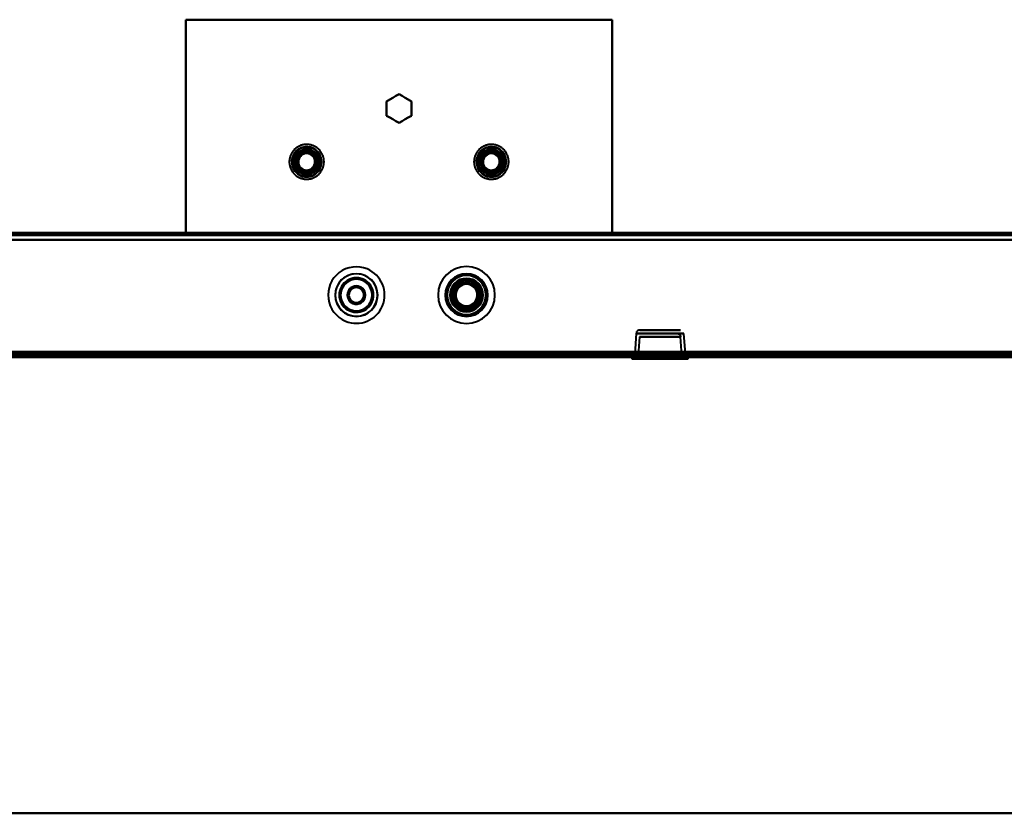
# Model space of a CAD drawing. Header units: millimetres. Extents: x -1352 to 2139, y -120 to 1210.
# Tile 43 of 87: x 105 to 382, y 0 to 223. Entities that reach past the tile are written whole.
import ezdxf

# ---------------------------------------------------------------- set-up
doc = ezdxf.new("R2010")
doc.units = ezdxf.units.MM
doc.linetypes.add('Tiret point', pattern=[15.875, 6.35, -4.7625, 0, -4.7625])
for name, color, linetype, lineweight in [('A-FLOR-LEVL', 51, 'Continuous', 30), ('A-GENM', 13, 'Continuous', 40), ('G-IMPT', 8, 'Continuous', 40)]:
    doc.layers.add(name, color=color, linetype=linetype, lineweight=lineweight)

# ---------------------------------------------------------------- blocks, each defined once
blk = doc.blocks.new('Maintenance r21 - Maintenance r21-762144-Avant')
at = {"layer": 'A-GENM'}
for p, q in [((-740, 0), (740, 0)), ((740, 0), (-740, 0))]:
    blk.add_line(p, q, dxfattribs=at)
blk = doc.blocks.new('NEXA 2000 CALQUES_dwg-762145-Avant')
at = {"layer": 'G-IMPT'}
for p, q in [((703.9, 163.37), (-703.9, 163.37)), ((291.4, 163.37), (291.4, 162.87)), ((291.4, 163.37), (291.4, 162.87)), ((291.4, 163.37), (291.4, 162.87)), ((293, 163.37), (291.4, 163.37)), ((293, 163.37), (291.4, 163.37)), ((293, 163.37), (291.4, 163.37)), ((291.4, 163.37), (294.6, 163.37)), ((291.4, 163.37), (294.6, 163.37)), ((291.4, 163.37), (294.6, 163.37)), ((291.4, 163.37), (294.6, 163.37)), ((291.4, 163.37), (294.6, 163.37)), ((291.4, 163.37), (294.6, 163.37)), ((293, 162.87), (291.4, 162.87)), ((293, 162.87), (291.4, 162.87)), ((293, 162.87), (291.4, 162.87)), ((291.4, 162.87), (293, 162.87)), ((291.4, 162.87), (293, 162.87)), ((291.4, 162.87), (293, 162.87)), ((294.6, 163.37), (293, 163.37)), ((294.6, 163.37), (293, 163.37)), ((294.6, 163.37), (293, 163.37)), ((294.6, 163.37), (293, 163.37)), ((294.6, 163.37), (293, 163.37)), ((294.6, 163.37), (293, 163.37)), ((294.6, 162.87), (293, 162.87)), ((294.6, 162.87), (293, 162.87)), ((294.6, 162.87), (293, 162.87)), ((293, 162.87), (294.6, 162.87)), ((293, 162.87), (294.6, 162.87)), ((293, 162.87), (294.6, 162.87)), ((294.6, 162.87), (294.6, 163.37)), ((294.6, 162.87), (294.6, 163.37)), ((294.6, 162.87), (294.6, 163.37)), ((291.22, 136.02), (279.78, 136.02)), ((291.22, 136.02), (279.78, 136.02)), ((279.78, 136.02), (285.5, 136.02)), ((285.5, 136.02), (291.22, 136.02)), ((285.5, 136.02), (291.22, 136.02)), ((278.78, 135.09), (278.38, 129.37)), ((285.5, 135.09), (278.78, 135.09)), ((278.78, 135.09), (292.22, 135.09)), ((278.78, 135.09), (292.22, 135.09)), ((279.72, 134.09), (279.35, 128.85)), ((279.72, 134.09), (285.5, 134.09)), ((279.72, 134.09), (285.5, 134.09)), ((291.28, 134.09), (279.72, 134.09)), ((291.28, 134.09), (279.72, 134.09)), ((280.72, 135.02), (290.28, 135.02)), ((280.72, 135.02), (290.28, 135.02)), ((285.5, 135.02), (280.72, 135.02)), ((285.5, 135.02), (280.72, 135.02)), ((292.22, 135.09), (285.5, 135.09)), ((292.22, 135.09), (285.5, 135.09)), ((290.28, 135.02), (285.5, 135.02)), ((285.5, 134.09), (291.28, 134.09)), ((291.65, 128.85), (291.28, 134.09)), ((292.62, 129.37), (292.22, 135.09)), ((-704.4, 128.37), (704.4, 128.37)), ((-703.9, 128.87), (703.9, 128.87)), ((-168.4, 128.37), (739.4, 128.37)), ((277.55, 128.37), (277.55, 127.92)), ((277.55, 128.37), (293.45, 128.37)), ((277.55, 128.37), (293.45, 128.37)), ((293.45, 128.37), (277.55, 128.37)), ((293.45, 128.37), (277.55, 128.37)), ((277.55, 127.92), (293.45, 127.92)), ((277.55, 127.92), (293.45, 127.92)), ((293.45, 127.92), (277.55, 127.92)), ((293.45, 127.92), (277.55, 127.92)), ((278.35, 127.92), (285.5, 127.92)), ((278.35, 127.92), (285.5, 127.92)), ((292.65, 127.92), (278.35, 127.92)), ((292.65, 127.92), (278.35, 127.92)), ((292.62, 129.37), (278.38, 129.37)), ((292.62, 129.37), (278.38, 129.37)), ((278.38, 129.37), (292.62, 129.37)), ((278.38, 129.37), (292.62, 129.37)), ((279.35, 128.85), (291.65, 128.85)), ((279.35, 128.85), (291.65, 128.85)), ((285.5, 128.85), (279.35, 128.85)), ((285.5, 128.85), (279.35, 128.85)), ((291.65, 128.85), (285.5, 128.85)), ((285.5, 127.92), (292.65, 127.92)), ((293.45, 127.92), (293.45, 128.37))]:
    blk.add_line(p, q, dxfattribs=at)
at = {"layer": 'G-IMPT', "flags": 128}
for points in [[(272, 223.37), (242, 223.37), (212, 223.37), (182, 223.37), (152, 223.37)], [(152, 223.37), (152, 208.37), (152, 193.37), (152, 178.37), (152, 163.37)], [(152, 223.37), (182, 223.37), (212, 223.37), (242, 223.37), (272, 223.37)], [(272, 223.37), (242, 223.37), (212, 223.37), (182, 223.37), (152, 223.37)], [(152, 163.37), (152, 178.37), (152, 193.37), (152, 208.37), (152, 223.37)], [(152, 223.37), (152, 208.37), (152, 193.37), (152, 178.37), (152, 163.37)], [(152, 163.37), (152, 178.37), (152, 193.37), (152, 208.37), (152, 223.37)], [(152, 223.37), (182, 223.37), (212, 223.37), (242, 223.37), (272, 223.37)], [(272, 163.37), (272, 178.37), (272, 193.37), (272, 208.37), (272, 223.37)], [(272, 223.37), (272, 208.37), (272, 193.37), (272, 178.37), (272, 163.37)], [(272, 163.37), (272, 178.37), (272, 193.37), (272, 208.37), (272, 223.37)], [(272, 223.37), (272, 208.37), (272, 193.37), (272, 178.37), (272, 163.37)], [(212, 202.41), (211.12, 201.91), (210.25, 201.4), (209.37, 200.9), (208.5, 200.39)], [(212, 202.41), (211.12, 201.91), (210.25, 201.4), (209.37, 200.9), (208.5, 200.39)], [(208.5, 200.39), (209.37, 200.9), (210.25, 201.4), (211.12, 201.91), (212, 202.41)], [(208.5, 200.39), (209.37, 200.9), (210.25, 201.4), (211.12, 201.91), (212, 202.41)], [(215.5, 200.39), (214.62, 200.9), (213.75, 201.4), (212.87, 201.91), (212, 202.41)], [(215.5, 200.39), (214.62, 200.9), (213.75, 201.4), (212.87, 201.91), (212, 202.41)], [(212, 202.41), (212.87, 201.91), (213.75, 201.4), (214.62, 200.9), (215.5, 200.39)], [(212, 202.41), (212.87, 201.91), (213.75, 201.4), (214.62, 200.9), (215.5, 200.39)], [(208.5, 200.39), (208.5, 199.38), (208.5, 198.37), (208.5, 197.36), (208.5, 196.35)], [(208.5, 200.39), (208.5, 199.38), (208.5, 198.37), (208.5, 197.36), (208.5, 196.35)], [(208.5, 196.35), (208.5, 197.36), (208.5, 198.37), (208.5, 199.38), (208.5, 200.39)], [(208.5, 196.35), (208.5, 197.36), (208.5, 198.37), (208.5, 199.38), (208.5, 200.39)], [(215.5, 196.35), (215.5, 197.36), (215.5, 198.37), (215.5, 199.38), (215.5, 200.39)], [(215.5, 196.35), (215.5, 197.36), (215.5, 198.37), (215.5, 199.38), (215.5, 200.39)], [(215.5, 200.39), (215.5, 199.38), (215.5, 198.37), (215.5, 197.36), (215.5, 196.35)], [(215.5, 200.39), (215.5, 199.38), (215.5, 198.37), (215.5, 197.36), (215.5, 196.35)], [(208.5, 196.35), (209.37, 195.85), (210.25, 195.34), (211.12, 194.84), (212, 194.33)], [(208.5, 196.35), (209.37, 195.85), (210.25, 195.34), (211.12, 194.84), (212, 194.33)], [(212, 194.33), (211.12, 194.84), (210.25, 195.34), (209.37, 195.85), (208.5, 196.35)], [(212, 194.33), (211.12, 194.84), (210.25, 195.34), (209.37, 195.85), (208.5, 196.35)], [(212, 194.33), (212.87, 194.84), (213.75, 195.34), (214.62, 195.85), (215.5, 196.35)], [(212, 194.33), (212.87, 194.84), (213.75, 195.34), (214.62, 195.85), (215.5, 196.35)], [(215.5, 196.35), (214.62, 195.85), (213.75, 195.34), (212.87, 194.84), (212, 194.33)], [(215.5, 196.35), (214.62, 195.85), (213.75, 195.34), (212.87, 194.84), (212, 194.33)], [(190.24, 185.82), (190.13, 185.98), (190.03, 186.15), (189.91, 186.31), (189.79, 186.46), (189.67, 186.61), (189.53, 186.75), (189.39, 186.89), (189.25, 187.03), (189.1, 187.15), (188.95, 187.27), (188.79, 187.39), (188.63, 187.5), (188.46, 187.6), (188.29, 187.69), (188.11, 187.78), (187.94, 187.86), (187.76, 187.94), (187.57, 188), (187.39, 188.06), (187.2, 188.11), (187.01, 188.16), (186.81, 188.19), (186.62, 188.22), (186.43, 188.24), (186.23, 188.26), (186.04, 188.26), (185.84, 188.26), (185.64, 188.25), (185.45, 188.23), (185.26, 188.21), (185.06, 188.17), (184.87, 188.13), (184.68, 188.08), (184.5, 188.03), (184.31, 187.96), (184.13, 187.89), (183.95, 187.81), (183.77, 187.73), (183.6, 187.63), (183.43, 187.53), (183.27, 187.43), (183.11, 187.32), (182.95, 187.2), (182.8, 187.07), (182.66, 186.94), (182.52, 186.8), (182.38, 186.66), (182.25, 186.52), (182.13, 186.36), (182.01, 186.21), (181.9, 186.04), (181.8, 185.88), (181.7, 185.71), (181.61, 185.53), (181.53, 185.36), (181.45, 185.18), (181.39, 184.99), (181.33, 184.81), (181.27, 184.62), (181.23, 184.43), (181.19, 184.24), (181.16, 184.05), (181.13, 183.85), (181.12, 183.66), (181.11, 183.46), (181.11, 183.26), (181.12, 183.07), (181.13, 182.87), (181.16, 182.68), (181.19, 182.49), (181.23, 182.3), (181.28, 182.11), (181.33, 181.92), (181.39, 181.73), (181.46, 181.55), (181.54, 181.37), (181.62, 181.19), (181.71, 181.02), (181.76, 180.93)], [(181.76, 180.93), (181.87, 180.76), (181.97, 180.6), (182.09, 180.44), (182.21, 180.28), (182.33, 180.13), (182.47, 179.99), (182.61, 179.85), (182.75, 179.72), (182.9, 179.59), (183.05, 179.47), (183.21, 179.36), (183.37, 179.25), (183.54, 179.15), (183.71, 179.05), (183.89, 178.96), (184.06, 178.88), (184.24, 178.81), (184.43, 178.74), (184.61, 178.68), (184.8, 178.63), (184.99, 178.59), (185.19, 178.55), (185.38, 178.52), (185.57, 178.5), (185.77, 178.49), (185.96, 178.48), (186.16, 178.48), (186.36, 178.49), (186.55, 178.51), (186.74, 178.54), (186.94, 178.57), (187.13, 178.61), (187.32, 178.66), (187.5, 178.72), (187.69, 178.78), (187.87, 178.85), (188.05, 178.93), (188.23, 179.02), (188.4, 179.11), (188.57, 179.21), (188.73, 179.32), (188.89, 179.43), (189.05, 179.55), (189.2, 179.67), (189.34, 179.8), (189.48, 179.94), (189.62, 180.08), (189.75, 180.23), (189.87, 180.38), (189.99, 180.54), (190.1, 180.7), (190.2, 180.87), (190.3, 181.04), (190.39, 181.21), (190.47, 181.39), (190.55, 181.57), (190.61, 181.75), (190.67, 181.94), (190.73, 182.12), (190.77, 182.31), (190.81, 182.51), (190.84, 182.7), (190.87, 182.89), (190.88, 183.09), (190.89, 183.28), (190.89, 183.48), (190.88, 183.68), (190.87, 183.87), (190.84, 184.06), (190.81, 184.26), (190.77, 184.45), (190.72, 184.64), (190.67, 184.83), (190.61, 185.01), (190.54, 185.2), (190.46, 185.38), (190.38, 185.55), (190.29, 185.73), (190.24, 185.82)], [(186, 187.41), (185.12, 186.91), (184.25, 186.4), (183.37, 185.9), (182.5, 185.39)], [(182.5, 185.39), (183.37, 185.9), (184.25, 186.4), (185.12, 186.91), (186, 187.41)], [(186, 187.41), (185.12, 186.91), (184.25, 186.4), (183.37, 185.9), (182.5, 185.39)], [(186, 187.41), (185.12, 186.91), (184.25, 186.4), (183.37, 185.9), (182.5, 185.39)], [(182.5, 185.39), (183.37, 185.9), (184.25, 186.4), (185.12, 186.91), (186, 187.41)], [(182.5, 185.39), (183.37, 185.9), (184.25, 186.4), (185.12, 186.91), (186, 187.41)], [(189.5, 185.39), (188.62, 185.9), (187.75, 186.4), (186.87, 186.91), (186, 187.41)], [(186, 187.41), (186, 187.08), (186, 186.75), (186, 186.41), (186, 186.08)], [(186, 186.08), (186, 186.41), (186, 186.75), (186, 187.08), (186, 187.41)], [(186, 187.41), (186.87, 186.91), (187.75, 186.4), (188.62, 185.9), (189.5, 185.39)], [(189.5, 185.39), (188.62, 185.9), (187.75, 186.4), (186.87, 186.91), (186, 187.41)], [(189.5, 185.39), (188.62, 185.9), (187.75, 186.4), (186.87, 186.91), (186, 187.41)], [(186, 187.41), (186.87, 186.91), (187.75, 186.4), (188.62, 185.9), (189.5, 185.39)], [(186, 187.41), (186.87, 186.91), (187.75, 186.4), (188.62, 185.9), (189.5, 185.39)], [(242.24, 185.82), (242.13, 185.98), (242.03, 186.15), (241.91, 186.31), (241.79, 186.46), (241.67, 186.61), (241.53, 186.75), (241.39, 186.89), (241.25, 187.03), (241.1, 187.15), (240.95, 187.27), (240.79, 187.39), (240.63, 187.5), (240.46, 187.6), (240.29, 187.69), (240.11, 187.78), (239.94, 187.86), (239.76, 187.94), (239.57, 188), (239.39, 188.06), (239.2, 188.11), (239.01, 188.16), (238.81, 188.19), (238.62, 188.22), (238.43, 188.24), (238.23, 188.26), (238.04, 188.26), (237.84, 188.26), (237.64, 188.25), (237.45, 188.23), (237.26, 188.21), (237.06, 188.17), (236.87, 188.13), (236.68, 188.08), (236.5, 188.03), (236.31, 187.96), (236.13, 187.89), (235.95, 187.81), (235.77, 187.73), (235.6, 187.63), (235.43, 187.53), (235.27, 187.43), (235.11, 187.32), (234.95, 187.2), (234.8, 187.07), (234.66, 186.94), (234.52, 186.8), (234.38, 186.66), (234.25, 186.52), (234.13, 186.36), (234.01, 186.21), (233.9, 186.04), (233.8, 185.88), (233.7, 185.71), (233.61, 185.53), (233.53, 185.36), (233.45, 185.18), (233.39, 184.99), (233.33, 184.81), (233.27, 184.62), (233.23, 184.43), (233.19, 184.24), (233.16, 184.05), (233.13, 183.85), (233.12, 183.66), (233.11, 183.46), (233.11, 183.26), (233.12, 183.07), (233.13, 182.87), (233.16, 182.68), (233.19, 182.49), (233.23, 182.3), (233.28, 182.11), (233.33, 181.92), (233.39, 181.73), (233.46, 181.55), (233.54, 181.37), (233.62, 181.19), (233.71, 181.02), (233.76, 180.93)], [(233.76, 180.93), (233.87, 180.76), (233.97, 180.6), (234.09, 180.44), (234.21, 180.28), (234.33, 180.13), (234.47, 179.99), (234.61, 179.85), (234.75, 179.72), (234.9, 179.59), (235.05, 179.47), (235.21, 179.36), (235.37, 179.25), (235.54, 179.15), (235.71, 179.05), (235.89, 178.96), (236.06, 178.88), (236.24, 178.81), (236.43, 178.74), (236.61, 178.68), (236.8, 178.63), (236.99, 178.59), (237.19, 178.55), (237.38, 178.52), (237.57, 178.5), (237.77, 178.49), (237.96, 178.48), (238.16, 178.48), (238.36, 178.49), (238.55, 178.51), (238.74, 178.54), (238.94, 178.57), (239.13, 178.61), (239.32, 178.66), (239.5, 178.72), (239.69, 178.78), (239.87, 178.85), (240.05, 178.93), (240.23, 179.02), (240.4, 179.11), (240.57, 179.21), (240.73, 179.32), (240.89, 179.43), (241.05, 179.55), (241.2, 179.67), (241.34, 179.8), (241.48, 179.94), (241.62, 180.08), (241.75, 180.23), (241.87, 180.38), (241.99, 180.54), (242.1, 180.7), (242.2, 180.87), (242.3, 181.04), (242.39, 181.21), (242.47, 181.39), (242.55, 181.57), (242.61, 181.75), (242.67, 181.94), (242.73, 182.12), (242.77, 182.31), (242.81, 182.51), (242.84, 182.7), (242.87, 182.89), (242.88, 183.09), (242.89, 183.28), (242.89, 183.48), (242.88, 183.68), (242.87, 183.87), (242.84, 184.06), (242.81, 184.26), (242.77, 184.45), (242.72, 184.64), (242.67, 184.83), (242.61, 185.01), (242.54, 185.2), (242.46, 185.38), (242.38, 185.55), (242.29, 185.73), (242.24, 185.82)], [(238, 187.41), (237.12, 186.91), (236.25, 186.4), (235.37, 185.9), (234.5, 185.39)], [(234.5, 185.39), (235.37, 185.9), (236.25, 186.4), (237.12, 186.91), (238, 187.41)], [(238, 187.41), (237.12, 186.91), (236.25, 186.4), (235.37, 185.9), (234.5, 185.39)], [(238, 187.41), (237.12, 186.91), (236.25, 186.4), (235.37, 185.9), (234.5, 185.39)], [(234.5, 185.39), (235.37, 185.9), (236.25, 186.4), (237.12, 186.91), (238, 187.41)], [(234.5, 185.39), (235.37, 185.9), (236.25, 186.4), (237.12, 186.91), (238, 187.41)], [(241.5, 185.39), (240.62, 185.9), (239.75, 186.4), (238.87, 186.91), (238, 187.41)], [(238, 187.41), (238, 187.08), (238, 186.75), (238, 186.41), (238, 186.08)], [(238, 186.08), (238, 186.41), (238, 186.75), (238, 187.08), (238, 187.41)], [(238, 187.41), (238.87, 186.91), (239.75, 186.4), (240.62, 185.9), (241.5, 185.39)], [(241.5, 185.39), (240.62, 185.9), (239.75, 186.4), (238.87, 186.91), (238, 187.41)], [(241.5, 185.39), (240.62, 185.9), (239.75, 186.4), (238.87, 186.91), (238, 187.41)], [(238, 187.41), (238.87, 186.91), (239.75, 186.4), (240.62, 185.9), (241.5, 185.39)], [(238, 187.41), (238.87, 186.91), (239.75, 186.4), (240.62, 185.9), (241.5, 185.39)], [(182.5, 185.39), (182.79, 185.23), (183.08, 185.06), (183.37, 184.89), (183.65, 184.73)], [(183.65, 184.73), (183.37, 184.89), (183.08, 185.06), (182.79, 185.23), (182.5, 185.39)], [(182.5, 185.39), (182.5, 184.38), (182.5, 183.37), (182.5, 182.36), (182.5, 181.35)], [(182.5, 181.35), (182.5, 182.36), (182.5, 183.37), (182.5, 184.38), (182.5, 185.39)], [(182.5, 185.39), (182.5, 184.38), (182.5, 183.37), (182.5, 182.36), (182.5, 181.35)], [(182.5, 185.39), (182.5, 184.38), (182.5, 183.37), (182.5, 182.36), (182.5, 181.35)], [(182.5, 181.35), (182.5, 182.36), (182.5, 183.37), (182.5, 184.38), (182.5, 185.39)], [(182.5, 181.35), (182.5, 182.36), (182.5, 183.37), (182.5, 184.38), (182.5, 185.39)], [(189.5, 185.39), (189.21, 185.23), (188.92, 185.06), (188.63, 184.89), (188.35, 184.73)], [(188.35, 184.73), (188.63, 184.89), (188.92, 185.06), (189.21, 185.23), (189.5, 185.39)], [(189.5, 181.35), (189.5, 182.36), (189.5, 183.37), (189.5, 184.38), (189.5, 185.39)], [(189.5, 185.39), (189.5, 184.38), (189.5, 183.37), (189.5, 182.36), (189.5, 181.35)], [(189.5, 181.35), (189.5, 182.36), (189.5, 183.37), (189.5, 184.38), (189.5, 185.39)], [(189.5, 181.35), (189.5, 182.36), (189.5, 183.37), (189.5, 184.38), (189.5, 185.39)], [(189.5, 185.39), (189.5, 184.38), (189.5, 183.37), (189.5, 182.36), (189.5, 181.35)], [(189.5, 185.39), (189.5, 184.38), (189.5, 183.37), (189.5, 182.36), (189.5, 181.35)], [(234.5, 185.39), (234.79, 185.23), (235.08, 185.06), (235.37, 184.89), (235.65, 184.73)], [(235.65, 184.73), (235.37, 184.89), (235.08, 185.06), (234.79, 185.23), (234.5, 185.39)], [(234.5, 185.39), (234.5, 184.38), (234.5, 183.37), (234.5, 182.36), (234.5, 181.35)], [(234.5, 181.35), (234.5, 182.36), (234.5, 183.37), (234.5, 184.38), (234.5, 185.39)], [(234.5, 185.39), (234.5, 184.38), (234.5, 183.37), (234.5, 182.36), (234.5, 181.35)], [(234.5, 185.39), (234.5, 184.38), (234.5, 183.37), (234.5, 182.36), (234.5, 181.35)], [(234.5, 181.35), (234.5, 182.36), (234.5, 183.37), (234.5, 184.38), (234.5, 185.39)], [(234.5, 181.35), (234.5, 182.36), (234.5, 183.37), (234.5, 184.38), (234.5, 185.39)], [(241.5, 185.39), (241.21, 185.23), (240.92, 185.06), (240.63, 184.89), (240.35, 184.73)], [(240.35, 184.73), (240.63, 184.89), (240.92, 185.06), (241.21, 185.23), (241.5, 185.39)], [(241.5, 181.35), (241.5, 182.36), (241.5, 183.37), (241.5, 184.38), (241.5, 185.39)], [(241.5, 185.39), (241.5, 184.38), (241.5, 183.37), (241.5, 182.36), (241.5, 181.35)], [(241.5, 181.35), (241.5, 182.36), (241.5, 183.37), (241.5, 184.38), (241.5, 185.39)], [(241.5, 181.35), (241.5, 182.36), (241.5, 183.37), (241.5, 184.38), (241.5, 185.39)], [(241.5, 185.39), (241.5, 184.38), (241.5, 183.37), (241.5, 182.36), (241.5, 181.35)], [(241.5, 185.39), (241.5, 184.38), (241.5, 183.37), (241.5, 182.36), (241.5, 181.35)], [(182.5, 181.35), (182.79, 181.52), (183.08, 181.68), (183.37, 181.85), (183.65, 182.02)], [(183.65, 182.02), (183.37, 181.85), (183.08, 181.68), (182.79, 181.52), (182.5, 181.35)], [(182.5, 181.35), (183.37, 180.85), (184.25, 180.34), (185.12, 179.84), (186, 179.33)], [(186, 179.33), (185.12, 179.84), (184.25, 180.34), (183.37, 180.85), (182.5, 181.35)], [(182.5, 181.35), (183.37, 180.85), (184.25, 180.34), (185.12, 179.84), (186, 179.33)], [(182.5, 181.35), (183.37, 180.85), (184.25, 180.34), (185.12, 179.84), (186, 179.33)], [(186, 179.33), (185.12, 179.84), (184.25, 180.34), (183.37, 180.85), (182.5, 181.35)], [(186, 179.33), (185.12, 179.84), (184.25, 180.34), (183.37, 180.85), (182.5, 181.35)], [(186, 179.33), (186.87, 179.84), (187.75, 180.34), (188.62, 180.85), (189.5, 181.35)], [(189.5, 181.35), (188.62, 180.85), (187.75, 180.34), (186.87, 179.84), (186, 179.33)], [(186, 179.33), (186.87, 179.84), (187.75, 180.34), (188.62, 180.85), (189.5, 181.35)], [(186, 179.33), (186.87, 179.84), (187.75, 180.34), (188.62, 180.85), (189.5, 181.35)], [(189.5, 181.35), (188.62, 180.85), (187.75, 180.34), (186.87, 179.84), (186, 179.33)], [(189.5, 181.35), (188.62, 180.85), (187.75, 180.34), (186.87, 179.84), (186, 179.33)], [(186, 179.33), (186, 179.66), (186, 180), (186, 180.33), (186, 180.66)], [(186, 180.66), (186, 180.33), (186, 180), (186, 179.66), (186, 179.33)], [(188.35, 182.02), (188.63, 181.85), (188.92, 181.68), (189.21, 181.52), (189.5, 181.35)], [(189.5, 181.35), (189.21, 181.52), (188.92, 181.68), (188.63, 181.85), (188.35, 182.02)], [(234.5, 181.35), (234.79, 181.52), (235.08, 181.68), (235.37, 181.85), (235.65, 182.02)], [(235.65, 182.02), (235.37, 181.85), (235.08, 181.68), (234.79, 181.52), (234.5, 181.35)], [(234.5, 181.35), (235.37, 180.85), (236.25, 180.34), (237.12, 179.84), (238, 179.33)], [(238, 179.33), (237.12, 179.84), (236.25, 180.34), (235.37, 180.85), (234.5, 181.35)], [(234.5, 181.35), (235.37, 180.85), (236.25, 180.34), (237.12, 179.84), (238, 179.33)], [(234.5, 181.35), (235.37, 180.85), (236.25, 180.34), (237.12, 179.84), (238, 179.33)], [(238, 179.33), (237.12, 179.84), (236.25, 180.34), (235.37, 180.85), (234.5, 181.35)], [(238, 179.33), (237.12, 179.84), (236.25, 180.34), (235.37, 180.85), (234.5, 181.35)], [(238, 179.33), (238.87, 179.84), (239.75, 180.34), (240.62, 180.85), (241.5, 181.35)], [(241.5, 181.35), (240.62, 180.85), (239.75, 180.34), (238.87, 179.84), (238, 179.33)], [(238, 179.33), (238.87, 179.84), (239.75, 180.34), (240.62, 180.85), (241.5, 181.35)], [(238, 179.33), (238.87, 179.84), (239.75, 180.34), (240.62, 180.85), (241.5, 181.35)], [(241.5, 181.35), (240.62, 180.85), (239.75, 180.34), (238.87, 179.84), (238, 179.33)], [(241.5, 181.35), (240.62, 180.85), (239.75, 180.34), (238.87, 179.84), (238, 179.33)], [(238, 179.33), (238, 179.66), (238, 180), (238, 180.33), (238, 180.66)], [(238, 180.66), (238, 180.33), (238, 180), (238, 179.66), (238, 179.33)], [(240.35, 182.02), (240.63, 181.85), (240.92, 181.68), (241.21, 181.52), (241.5, 181.35)], [(241.5, 181.35), (241.21, 181.52), (240.92, 181.68), (240.63, 181.85), (240.35, 182.02)], [(704.4, 161.37), (352.2, 161.37), (0, 161.37), (-352.2, 161.37), (-704.4, 161.37)], [(-704.4, 161.37), (-352.2, 161.37), (0, 161.37), (352.2, 161.37), (704.4, 161.37)], [(-703.9, 163.37), (-351.95, 163.37), (0, 163.37), (351.95, 163.37), (703.9, 163.37)], [(703.9, 163.37), (351.95, 163.37), (0, 163.37), (-351.95, 163.37), (-703.9, 163.37)], [(703.9, 163.37), (351.95, 163.37), (0, 163.37), (-351.95, 163.37), (-703.9, 163.37)], [(-703.9, 163.37), (-351.95, 163.37), (0, 163.37), (351.95, 163.37), (703.9, 163.37)], [(703.9, 162.77), (351.95, 162.77), (0, 162.77), (-351.95, 162.77), (-703.9, 162.77)], [(703.9, 162.77), (351.95, 162.77), (0, 162.77), (-351.95, 162.77), (-703.9, 162.77)], [(-703.9, 162.77), (-351.95, 162.77), (0, 162.77), (351.95, 162.77), (703.9, 162.77)], [(-703.9, 162.77), (-351.95, 162.77), (0, 162.77), (351.95, 162.77), (703.9, 162.77)], [(-703.9, 161.37), (-351.95, 161.37), (0, 161.37), (351.95, 161.37), (703.9, 161.37)], [(703.9, 161.37), (351.95, 161.37), (0, 161.37), (-351.95, 161.37), (-703.9, 161.37)], [(-703.9, 161.37), (-351.95, 161.37), (0, 161.37), (351.95, 161.37), (703.9, 161.37)], [(703.9, 161.37), (351.95, 161.37), (0, 161.37), (-351.95, 161.37), (-703.9, 161.37)], [(-703.9, 161.37), (-351.95, 161.37), (0, 161.37), (351.95, 161.37), (703.9, 161.37)], [(703.9, 161.37), (351.95, 161.37), (0, 161.37), (-351.95, 161.37), (-703.9, 161.37)], [(152, 163.37), (182, 163.37), (212, 163.37), (242, 163.37), (272, 163.37)], [(272, 163.37), (242, 163.37), (212, 163.37), (182, 163.37), (152, 163.37)], [(152, 163.37), (182, 163.37), (212, 163.37), (242, 163.37), (272, 163.37)], [(272, 163.37), (242, 163.37), (212, 163.37), (182, 163.37), (152, 163.37)], [(279.77, 136.02), (279.6, 136.01), (279.45, 135.96), (279.32, 135.91), (279.1, 135.76), (278.97, 135.61), (278.89, 135.48), (278.82, 135.28), (278.78, 135.09)], [(290.3, 135.02), (290.47, 135.01), (290.62, 134.96), (290.75, 134.91), (290.96, 134.76), (291.1, 134.61), (291.17, 134.48), (291.25, 134.28), (291.28, 134.09)], [(-704.4, 128.97), (-352.2, 128.97), (0, 128.97), (352.2, 128.97), (704.4, 128.97)], [(-704.4, 128.97), (-352.2, 128.97), (0, 128.97), (352.2, 128.97), (704.4, 128.97)], [(-704.4, 128.97), (-352.2, 128.97), (0, 128.97), (352.2, 128.97), (704.4, 128.97)], [(704.4, 128.97), (352.2, 128.97), (0, 128.97), (-352.2, 128.97), (-704.4, 128.97)], [(704.4, 128.97), (352.2, 128.97), (0, 128.97), (-352.2, 128.97), (-704.4, 128.97)], [(704.4, 128.97), (352.2, 128.97), (0, 128.97), (-352.2, 128.97), (-704.4, 128.97)], [(-704.4, 128.97), (-352.2, 128.97), (0, 128.97), (352.2, 128.97), (704.4, 128.97)], [(704.4, 128.97), (352.2, 128.97), (0, 128.97), (-352.2, 128.97), (-704.4, 128.97)], [(-704.4, 128.97), (-352.2, 128.97), (0, 128.97), (352.2, 128.97), (704.4, 128.97)], [(704.4, 128.87), (352.2, 128.87), (0, 128.87), (-352.2, 128.87), (-704.4, 128.87)], [(-704.4, 128.87), (-352.2, 128.87), (0, 128.87), (352.2, 128.87), (704.4, 128.87)], [(704.4, 128.87), (352.2, 128.87), (0, 128.87), (-352.2, 128.87), (-704.4, 128.87)], [(704.4, 128.37), (352.2, 128.37), (0, 128.37), (-352.2, 128.37), (-704.4, 128.37)], [(-704.4, 128.37), (-352.2, 128.37), (0, 128.37), (352.2, 128.37), (704.4, 128.37)], [(-704, 129.37), (-352, 129.37), (0, 129.37), (352, 129.37), (704, 129.37)], [(704, 129.37), (352, 129.37), (0, 129.37), (-352, 129.37), (-704, 129.37)], [(704, 128.87), (352, 128.87), (0, 128.87), (-352, 128.87), (-704, 128.87)], [(-704, 128.87), (-352, 128.87), (0, 128.87), (352, 128.87), (704, 128.87)], [(704, 128.87), (352, 128.87), (0, 128.87), (-352, 128.87), (-704, 128.87)], [(-704, 128.87), (-352, 128.87), (0, 128.87), (352, 128.87), (704, 128.87)], [(-703.9, 129.87), (-351.95, 129.87), (0, 129.87), (351.95, 129.87), (703.9, 129.87)], [(703.9, 129.87), (351.95, 129.87), (0, 129.87), (-351.95, 129.87), (-703.9, 129.87)], [(-703.9, 129.87), (-351.95, 129.87), (0, 129.87), (351.95, 129.87), (703.9, 129.87)], [(703.9, 129.87), (351.95, 129.87), (0, 129.87), (-351.95, 129.87), (-703.9, 129.87)], [(-703.9, 129.87), (-351.95, 129.87), (0, 129.87), (351.95, 129.87), (703.9, 129.87)], [(-703.9, 129.87), (-351.95, 129.87), (0, 129.87), (351.95, 129.87), (703.9, 129.87)], [(703.9, 129.87), (351.95, 129.87), (0, 129.87), (-351.95, 129.87), (-703.9, 129.87)], [(703.9, 129.87), (351.95, 129.87), (0, 129.87), (-351.95, 129.87), (-703.9, 129.87)], [(703.9, 129.47), (351.95, 129.47), (0, 129.47), (-351.95, 129.47), (-703.9, 129.47)], [(-703.9, 129.47), (-351.95, 129.47), (0, 129.47), (351.95, 129.47), (703.9, 129.47)], [(-703.9, 129.37), (-351.95, 129.37), (0, 129.37), (351.95, 129.37), (703.9, 129.37)], [(703.9, 129.37), (351.95, 129.37), (0, 129.37), (-351.95, 129.37), (-703.9, 129.37)], [(703.9, 128.87), (351.95, 128.87), (0, 128.87), (-351.95, 128.87), (-703.9, 128.87)], [(-703.9, 128.87), (-351.95, 128.87), (0, 128.87), (351.95, 128.87), (703.9, 128.87)], [(703.9, 128.87), (351.95, 128.87), (0, 128.87), (-351.95, 128.87), (-703.9, 128.87)], [(-703.9, 128.87), (-351.95, 128.87), (0, 128.87), (351.95, 128.87), (703.9, 128.87)], [(-703.9, 128.87), (-351.95, 128.87), (0, 128.87), (351.95, 128.87), (703.9, 128.87)], [(703.9, 128.87), (351.95, 128.87), (0, 128.87), (-351.95, 128.87), (-703.9, 128.87)], [(-560.2, 128.37), (-280.1, 128.37), (0, 128.37), (280.1, 128.37), (560.2, 128.37)], [(560.2, 128.37), (280.1, 128.37), (0, 128.37), (-280.1, 128.37), (-560.2, 128.37)], [(-560.2, 128.37), (-280.1, 128.37), (0, 128.37), (280.1, 128.37), (560.2, 128.37)], [(-560.2, 128.37), (-280.1, 128.37), (0, 128.37), (280.1, 128.37), (560.2, 128.37)], [(560.2, 128.37), (280.1, 128.37), (0, 128.37), (-280.1, 128.37), (-560.2, 128.37)], [(560.2, 128.37), (280.1, 128.37), (0, 128.37), (-280.1, 128.37), (-560.2, 128.37)], [(739.4, 128.97), (512.45, 128.97), (285.5, 128.97), (58.55, 128.97), (-168.4, 128.97)], [(739.4, 128.97), (512.45, 128.97), (285.5, 128.97), (58.55, 128.97), (-168.4, 128.97)], [(-168.4, 128.97), (58.55, 128.97), (285.5, 128.97), (512.45, 128.97), (739.4, 128.97)], [(-168.4, 128.87), (58.55, 128.87), (285.5, 128.87), (512.45, 128.87), (739.4, 128.87)], [(739.4, 128.37), (512.45, 128.37), (285.5, 128.37), (58.55, 128.37), (-168.4, 128.37)], [(739.4, 128.37), (512.45, 128.37), (285.5, 128.37), (58.55, 128.37), (-168.4, 128.37)], [(-168.4, 128.37), (58.55, 128.37), (285.5, 128.37), (512.45, 128.37), (739.4, 128.37)], [(-168.4, 128.37), (58.55, 128.37), (285.5, 128.37), (512.45, 128.37), (739.4, 128.37)], [(-167.9, 129.47), (58.8, 129.47), (285.5, 129.47), (512.2, 129.47), (738.9, 129.47)], [(-167.9, 129.47), (58.8, 129.47), (285.5, 129.47), (512.2, 129.47), (738.9, 129.47)], [(738.9, 129.47), (512.2, 129.47), (285.5, 129.47), (58.8, 129.47), (-167.9, 129.47)], [(738.9, 129.37), (512.2, 129.37), (285.5, 129.37), (58.8, 129.37), (-167.9, 129.37)], [(-167.9, 129.37), (58.8, 129.37), (285.5, 129.37), (512.2, 129.37), (738.9, 129.37)], [(738.9, 129.37), (512.2, 129.37), (285.5, 129.37), (58.8, 129.37), (-167.9, 129.37)], [(738.9, 128.87), (512.2, 128.87), (285.5, 128.87), (58.8, 128.87), (-167.9, 128.87)], [(-167.9, 128.87), (58.8, 128.87), (285.5, 128.87), (512.2, 128.87), (738.9, 128.87)], [(738.9, 128.87), (512.2, 128.87), (285.5, 128.87), (58.8, 128.87), (-167.9, 128.87)], [(-167.9, 128.87), (58.8, 128.87), (285.5, 128.87), (512.2, 128.87), (738.9, 128.87)], [(738.9, 128.87), (512.2, 128.87), (285.5, 128.87), (58.8, 128.87), (-167.9, 128.87)], [(-167.9, 128.87), (58.8, 128.87), (285.5, 128.87), (512.2, 128.87), (738.9, 128.87)], [(291.65, 128.85), (291.68, 128.68), (291.73, 128.53), (291.8, 128.4), (291.96, 128.19), (292.12, 128.07), (292.26, 128), (292.46, 127.94), (292.63, 127.92)]]:
    blk.add_lwpolyline(points, dxfattribs=at)
at = {"layer": 'G-IMPT'}
for centre, radius, start, end in [((186, 183.37), 4.25, 30, 210), ((186, 183.37), 4.25, 30, 210), ((186, 183.37), 4.25, 30, 210), ((186, 183.37), 4.25, 30, 210), ((186, 183.37), 4.1, 120, 210), ((186, 183.37), 4.1, 120, 210), ((186, 183.37), 3.25, 30, 210), ((186, 183.37), 3.25, 30, 210), ((186, 183.37), 3.25, 120, 300), ((186, 183.37), 3.25, 120, 210), ((186, 183.37), 3, 30, 210), ((186, 183.37), 3, 120, 300), ((186, 183.37), 3, 120, 300), ((186, 183.37), 3, 120, 300), ((186, 183.37), 2.55, 30, 210), ((186, 183.37), 2.55, 30, 210), ((186, 183.37), 2.55, 30, 210), ((186, 183.37), 2.55, 30, 210), ((186, 183.37), 4.1, 30, 120), ((186, 183.37), 4.1, 30, 120), ((186, 183.37), 3.25, 300, 120), ((186, 183.37), 3.25, 30, 120), ((186, 183.37), 3, 300, 120), ((186, 183.37), 3, 30, 120), ((186, 183.37), 3, 300, 120), ((238, 183.37), 4.25, 30, 210), ((238, 183.37), 4.25, 30, 210), ((238, 183.37), 4.25, 30, 210), ((238, 183.37), 4.25, 30, 210), ((238, 183.37), 4.1, 120, 210), ((238, 183.37), 4.1, 120, 210), ((238, 183.37), 3.25, 30, 210), ((238, 183.37), 3.25, 30, 210), ((238, 183.37), 3.25, 120, 300), ((238, 183.37), 3.25, 120, 210), ((238, 183.37), 3, 30, 210), ((238, 183.37), 3, 120, 300), ((238, 183.37), 3, 120, 300), ((238, 183.37), 3, 120, 300), ((238, 183.37), 2.55, 30, 210), ((238, 183.37), 2.55, 30, 210), ((238, 183.37), 2.55, 30, 210), ((238, 183.37), 2.55, 30, 210), ((238, 183.37), 4.1, 30, 120), ((238, 183.37), 4.1, 30, 120), ((238, 183.37), 3.25, 300, 120), ((238, 183.37), 3.25, 30, 120), ((238, 183.37), 3, 300, 120), ((238, 183.37), 3, 30, 120), ((238, 183.37), 3, 300, 120), ((186, 183.37), 4.25, 210, 30), ((186, 183.37), 4.25, 210, 30), ((186, 183.37), 4.25, 210, 30), ((186, 183.37), 4.25, 210, 30), ((186, 183.37), 4.1, 210, 30), ((186, 183.37), 4.1, 210, 30), ((186, 183.37), 3.25, 210, 30), ((186, 183.37), 3.25, 210, 30), ((186, 183.37), 3.25, 210, 30), ((186, 183.37), 3, 210, 30), ((186, 183.37), 2.33, 65.716, 245.716), ((186, 183.37), 2.33, 65.716, 245.716), ((186, 183.37), 2.33, 65.716, 245.716), ((186, 183.37), 2.33, 65.716, 245.716), ((186, 183.37), 2.55, 210, 30), ((186, 183.37), 2.55, 210, 30), ((186, 183.37), 2.55, 210, 30), ((186, 183.37), 2.55, 210, 30), ((186, 183.37), 2.33, 245.716, 65.716), ((186, 183.37), 2.33, 245.716, 65.716), ((186, 183.37), 2.33, 245.716, 65.716), ((186, 183.37), 2.33, 245.716, 65.716), ((186, 183.37), 3, 300, 30), ((238, 183.37), 4.25, 210, 30), ((238, 183.37), 4.25, 210, 30), ((238, 183.37), 4.25, 210, 30), ((238, 183.37), 4.25, 210, 30), ((238, 183.37), 4.1, 210, 30), ((238, 183.37), 4.1, 210, 30), ((238, 183.37), 3.25, 210, 30), ((238, 183.37), 3.25, 210, 30), ((238, 183.37), 3.25, 210, 30), ((238, 183.37), 3, 210, 30), ((238, 183.37), 2.33, 65.716, 245.716), ((238, 183.37), 2.33, 65.716, 245.716), ((238, 183.37), 2.33, 65.716, 245.716), ((238, 183.37), 2.33, 65.716, 245.716), ((238, 183.37), 2.55, 210, 30), ((238, 183.37), 2.55, 210, 30), ((238, 183.37), 2.55, 210, 30), ((238, 183.37), 2.55, 210, 30), ((238, 183.37), 2.33, 245.716, 65.716), ((238, 183.37), 2.33, 245.716, 65.716), ((238, 183.37), 2.33, 245.716, 65.716), ((238, 183.37), 2.33, 245.716, 65.716), ((238, 183.37), 3, 300, 30), ((200, 145.87), 7.95, 67.4773, 247.4773), ((200, 145.87), 7.95, 67.4773, 247.4773), ((200, 145.87), 7.95, 67.4773, 247.4773), ((200, 145.87), 7.95, 67.4773, 247.4773), ((200, 145.87), 7.95, 247.4773, 67.4773), ((200, 145.87), 7.95, 247.4773, 67.4773), ((200, 145.87), 7.95, 247.4773, 67.4773), ((200, 145.87), 7.95, 247.4773, 67.4773), ((231, 145.87), 8, 0, 180), ((231, 145.87), 8, 90, 270), ((231, 145.87), 8, 90, 270), ((231, 145.87), 8, 360, 180), ((231, 145.87), 8, 360, 180), ((231, 145.87), 8, 90, 270), ((231, 145.87), 8, 90, 270), ((231, 145.87), 8, 360, 180), ((231, 145.87), 8, 0, 90), ((231, 145.87), 8, 0, 90), ((231, 145.87), 8, 0, 90), ((231, 145.87), 8, 0, 90), ((200, 145.87), 6, 0, 180), ((200, 145.87), 6, 90, 180), ((200, 145.87), 6, 90, 270), ((200, 145.87), 6, 90, 270), ((200, 145.87), 6, 90, 180), ((200, 145.87), 6, 90, 270), ((200, 145.87), 5.95, 67.4773, 247.4773), ((200, 145.87), 5.95, 67.4773, 247.4773), ((200, 145.87), 4.85, 0, 180), ((200, 145.87), 4.85, 67.4773, 247.4773), ((200, 145.87), 4.85, 67.4773, 247.4773), ((200, 145.87), 4.85, 67.4773, 247.4773), ((200, 145.87), 4.45, 360, 180), ((200, 145.87), 4.45, 67.4773, 180), ((200, 145.87), 4.45, 67.4773, 247.4773), ((200, 145.87), 4.45, 0, 180), ((200, 145.87), 5.95, 247.4773, 67.4773), ((200, 145.87), 4.85, 247.4773, 67.4773), ((200, 145.87), 4.85, 247.4773, 67.4773), ((200, 145.87), 4.45, 247.4773, 67.4773), ((200, 145.87), 6, 270, 90), ((200, 145.87), 6, 270, 90), ((200, 145.87), 6, 270, 90), ((200, 145.87), 6, 270, 90), ((200, 145.87), 6, 270, 90), ((200, 145.87), 4.45, 0, 67.4773), ((200, 145.87), 4.85, 360, 67.4773), ((200, 145.87), 5.95, 0, 67.4773), ((231, 145.87), 6, 0, 180), ((231, 145.87), 6, 360, 180), ((231, 145.87), 6, 0, 180), ((231, 145.87), 6, 360, 180), ((231, 145.87), 6, 0, 180), ((231, 145.87), 6, 360, 180), ((231, 145.87), 6, 360, 180), ((231, 145.87), 5.98, 90, 270), ((231, 145.87), 5.98, 90, 270), ((231, 145.87), 5.97, 90, 270), ((231, 145.87), 5.48, 90, 270), ((231, 145.87), 5.48, 90, 270), ((231, 145.87), 4.7, 90, 270), ((231, 145.87), 4.7, 90, 270), ((231, 145.87), 4.5, 0, 180), ((231, 145.87), 4.5, 90, 270), ((231, 145.87), 4.5, 90, 270), ((231, 145.87), 4.5, 90, 270), ((231, 145.87), 4.5, 0, 180), ((231, 145.87), 4.5, 90, 270), ((231, 145.87), 4.5, 90, 270), ((231, 145.87), 4.5, 0, 180), ((231, 145.87), 4.25, 0, 180), ((231, 145.87), 4.25, 0, 180), ((231, 145.87), 4.25, 0, 180), ((231, 145.87), 4.25, 360, 180), ((231, 145.87), 4, 75.2828, 180), ((231, 145.87), 4, 75.2828, 255.2828), ((231, 145.87), 4, 90, 270), ((231, 145.87), 4, 75.2828, 180), ((231, 145.87), 4, 90, 270), ((231, 145.87), 4, 90, 255.2828), ((231, 145.87), 4, 75.2828, 255.2828), ((231, 145.87), 4, 75.2828, 255.2828), ((231, 145.87), 4, 255.2828, 75.2828), ((231, 145.87), 4, 255.2828, 75.2828), ((231, 145.87), 4, 255.2828, 75.2828), ((231, 145.87), 4, 255.2828, 75.2828), ((231, 145.87), 4, 255.2828, 75.2828), ((231, 145.87), 5.97, 270, 90), ((231, 145.87), 5.97, 270, 90), ((231, 145.87), 5.97, 270, 90), ((231, 145.87), 5.48, 270, 90), ((231, 145.87), 5.48, 270, 90), ((231, 145.87), 4.7, 270, 90), ((231, 145.87), 4.7, 270, 90), ((231, 145.87), 4.5, 270, 90), ((231, 145.87), 4.5, 0, 90), ((231, 145.87), 4.5, 270, 90), ((231, 145.87), 4.5, 360, 90), ((231, 145.87), 4.5, 0, 90), ((231, 145.87), 4, 270, 90), ((231, 145.87), 4, 270, 90), ((231, 145.87), 4, 75.2828, 90), ((231, 145.87), 4, 270, 75.2828), ((200, 145.87), 2.55, 0, 180), ((200, 145.87), 2.55, 67.4773, 247.4773), ((200, 145.87), 2.55, 67.4773, 180), ((200, 145.87), 2.55, 360, 180), ((200, 145.87), 2.1, 0, 180), ((200, 145.87), 2.1, 90, 180), ((200, 145.87), 2.1, 90, 180), ((200, 145.87), 2.1, 360, 180), ((200, 145.87), 2.55, 247.4773, 67.4773), ((200, 145.87), 2.1, 270, 90), ((200, 145.87), 2.1, 270, 90), ((200, 145.87), 2.55, 0, 67.4773), ((231, 145.87), 3.5, 75.2828, 255.2828), ((231, 145.87), 3.5, 75.2828, 255.2828), ((231, 145.87), 3.25, 360, 180), ((231, 145.87), 3.25, 0, 180), ((231, 145.87), 3.25, 0, 180), ((231, 145.87), 3.25, 0, 180), ((231, 145.87), 3.05, 90, 270), ((231, 145.87), 3.05, 75.2828, 255.2828), ((231, 145.87), 3.05, 90, 255.2828), ((231, 145.87), 3.05, 90, 270), ((231, 145.87), 3.05, 75.2828, 255.2828), ((231, 145.87), 3.05, 75.2828, 255.2828), ((231, 145.87), 3.05, 345.2828, 165.2828), ((231, 145.87), 3.05, 345.2828, 165.2828), ((231, 145.87), 3.5, 255.2828, 75.2828), ((231, 145.87), 3.5, 255.2828, 75.2828), ((231, 145.87), 3.05, 255.2828, 75.2828), ((231, 145.87), 3.05, 270, 90), ((231, 145.87), 3.05, 75.2828, 90), ((231, 145.87), 3.05, 270, 90), ((231, 145.87), 3.05, 270, 75.2828), ((231, 145.87), 3.05, 345.2828, 75.2828), ((231, 145.87), 3.05, 345.2828, 75.2828), ((200, 145.87), 6, 180, 0), ((200, 145.87), 6, 180, 270), ((200, 145.87), 6, 180, 270), ((200, 145.87), 4.85, 180, 360), ((200, 145.87), 4.45, 180, 0), ((200, 145.87), 4.45, 180, 247.4773), ((200, 145.87), 4.45, 180, 0), ((200, 145.87), 2.55, 180, 360), ((200, 145.87), 2.55, 180, 247.4773), ((200, 145.87), 2.55, 180, 0), ((200, 145.87), 5.95, 247.4773, 0), ((200, 145.87), 2.1, 180, 0), ((200, 145.87), 2.1, 180, 270), ((200, 145.87), 2.1, 180, 270), ((200, 145.87), 2.1, 180, 0), ((200, 145.87), 4.85, 247.4773, 360), ((200, 145.87), 4.45, 247.4773, 0), ((200, 145.87), 2.55, 247.4773, 0), ((231, 145.87), 8, 180, 0), ((231, 145.87), 8, 180, 360), ((231, 145.87), 8, 180, 360), ((231, 145.87), 8, 180, 0), ((231, 145.87), 6, 180, 0), ((231, 145.87), 6, 180, 0), ((231, 145.87), 6, 180, 360), ((231, 145.87), 6, 180, 0), ((231, 145.87), 6, 180, 360), ((231, 145.87), 6, 180, 360), ((231, 145.87), 6, 180, 360), ((231, 145.87), 4.5, 180, 0), ((231, 145.87), 4.5, 180, 360), ((231, 145.87), 4.5, 180, 360), ((231, 145.87), 4.25, 180, 0), ((231, 145.87), 4.25, 180, 0), ((231, 145.87), 4.25, 180, 0), ((231, 145.87), 4.25, 180, 0), ((231, 145.87), 4, 180, 255.2828), ((231, 145.87), 4, 180, 255.2828), ((231, 145.87), 3.25, 180, 360), ((231, 145.87), 3.25, 180, 0), ((231, 145.87), 3.25, 180, 0), ((231, 145.87), 3.25, 180, 0), ((231, 145.87), 3.05, 165.2828, 345.2828), ((231, 145.87), 3.05, 165.2828, 345.2828), ((231, 145.87), 3.05, 255.2828, 345.2828), ((231, 145.87), 3.05, 255.2828, 345.2828), ((231, 145.87), 4.5, 270, 0), ((231, 145.87), 8, 270, 0), ((231, 145.87), 8, 270, 0), ((231, 145.87), 4.5, 270, 360), ((231, 145.87), 4.5, 270, 0), ((231, 145.87), 8, 270, 0), ((231, 145.87), 8, 270, 0), ((231, 145.87), 4, 255.2828, 270), ((231, 145.87), 3.05, 255.2828, 270)]:
    blk.add_arc(centre, radius, start, end, dxfattribs=at)
for points in [[(186, 186.08), (185.53, 186.03), (184.63, 185.74), (183.93, 185.11), (183.65, 184.73)], [(183.65, 184.73), (183.93, 185.11), (184.63, 185.74), (185.54, 186.04), (186, 186.08)], [(188.35, 184.73), (188.07, 185.11), (187.37, 185.74), (186.47, 186.03), (186, 186.08)], [(186, 186.08), (186.46, 186.03), (187.37, 185.74), (188.07, 185.11), (188.35, 184.73)], [(238, 186.08), (237.53, 186.03), (236.63, 185.74), (235.93, 185.11), (235.65, 184.73)], [(235.65, 184.73), (235.93, 185.11), (236.63, 185.74), (237.54, 186.04), (238, 186.08)], [(240.35, 184.73), (240.07, 185.11), (239.37, 185.74), (238.47, 186.03), (238, 186.08)], [(238, 186.08), (238.46, 186.03), (239.37, 185.74), (240.07, 185.11), (240.35, 184.73)], [(183.65, 184.73), (183.46, 184.29), (183.27, 183.37), (183.46, 182.45), (183.65, 182.02)], [(183.65, 182.02), (183.46, 182.44), (183.27, 183.37), (183.46, 184.3), (183.65, 184.73)], [(188.35, 182.02), (188.54, 182.45), (188.73, 183.37), (188.54, 184.29), (188.35, 184.73)], [(188.35, 184.73), (188.54, 184.3), (188.73, 183.37), (188.54, 182.44), (188.35, 182.02)], [(235.65, 184.73), (235.46, 184.29), (235.27, 183.37), (235.46, 182.45), (235.65, 182.02)], [(235.65, 182.02), (235.46, 182.44), (235.27, 183.37), (235.46, 184.3), (235.65, 184.73)], [(240.35, 182.02), (240.54, 182.45), (240.73, 183.37), (240.54, 184.29), (240.35, 184.73)], [(240.35, 184.73), (240.54, 184.3), (240.73, 183.37), (240.54, 182.44), (240.35, 182.02)], [(183.65, 182.02), (183.93, 181.63), (184.63, 181.01), (185.53, 180.71), (186, 180.66)], [(186, 180.66), (185.54, 180.71), (184.63, 181.01), (183.93, 181.64), (183.65, 182.02)], [(186, 180.66), (186.47, 180.71), (187.37, 181.01), (188.07, 181.63), (188.35, 182.02)], [(188.35, 182.02), (188.07, 181.64), (187.37, 181.01), (186.46, 180.71), (186, 180.66)], [(235.65, 182.02), (235.93, 181.63), (236.63, 181.01), (237.53, 180.71), (238, 180.66)], [(238, 180.66), (237.54, 180.71), (236.63, 181.01), (235.93, 181.64), (235.65, 182.02)], [(238, 180.66), (238.47, 180.71), (239.37, 181.01), (240.07, 181.63), (240.35, 182.02)], [(240.35, 182.02), (240.07, 181.64), (239.37, 181.01), (238.46, 180.71), (238, 180.66)]]:
    blk.add_open_spline(points, degree=3, dxfattribs=at)

msp = doc.modelspace()

# ---------------------------------------------------------------- linework, layer by layer
at = {"color": 94, "lineweight": 30}
for p, q in [((609.6, 128.37), (-609.6, 128.37)), ((-609.6, 128.37), (609.6, 128.37))]:
    msp.add_line(p, q, dxfattribs=at)
at = {"layer": 'A-FLOR-LEVL', "linetype": 'Tiret point'}
msp.add_line((-1351.99, 0), (1898.98, 0), dxfattribs=at)

# ---------------------------------------------------------------- block references
at = {"layer": 'A-GENM'}
msp.add_blockref('Maintenance r21 - Maintenance r21-762144-Avant', (0, 0), dxfattribs=at)
at = {"layer": 'G-IMPT'}
msp.add_blockref('NEXA 2000 CALQUES_dwg-762145-Avant', (0, 0), dxfattribs=at)

doc.saveas('drawing.dxf')
